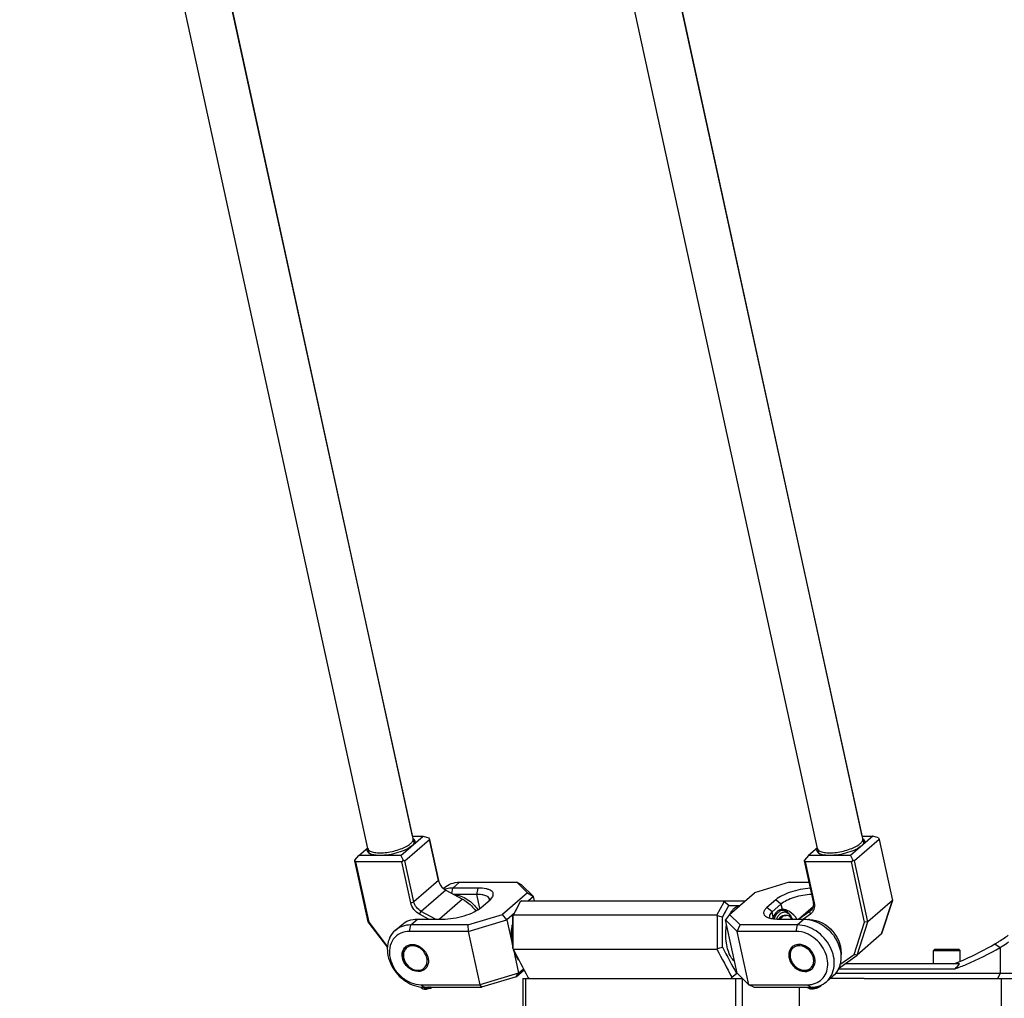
# Model space of a CAD drawing. Header units: millimetres. Extents: x 0 to 2550, y 0 to 1188.
# Tile 148 of 218: x 677 to 718, y 274 to 314. Entities that reach past the tile are written whole.
import ezdxf

# ---------------------------------------------------------------- set-up
doc = ezdxf.new("R2010")
doc.units = ezdxf.units.MM
doc.header["$LTSCALE"] = 46.255
for name, color, linetype in [('CSHCS-BR-M4-12_203_PBL560', 7, 'CONTINUOUS'), ('FWSRM-D10-V4-E2-T2_5_PBL561', 7, 'CONTINUOUS'), ('M2300101_PBL551', 7, 'CONTINUOUS'), ('M2300101_PBL552', 7, 'CONTINUOUS'), ('M2300202_PBL555', 7, 'CONTINUOUS'), ('M2300202_PBL559', 7, 'CONTINUOUS'), ('M2300202_PBL573', 7, 'CONTINUOUS'), ('M2300202_PBL585', 7, 'CONTINUOUS'), ('M2300301_PBL570', 7, 'CONTINUOUS'), ('M2300301_PBL572', 7, 'CONTINUOUS'), ('M2300301_PBL577', 7, 'CONTINUOUS'), ('M2300301_PBL579', 7, 'CONTINUOUS'), ('M2300602_PBL830', 7, 'CONTINUOUS'), ('M2300602_PBL831', 7, 'CONTINUOUS'), ('M2410102_PBL553', 7, 'CONTINUOUS'), ('M2420301_PBL549', 7, 'CONTINUOUS'), ('P9140503_BOLT_PBL554', 7, 'CONTINUOUS'), ('SSHH-ST-M3-5_203_PBL557', 7, 'CONTINUOUS'), ('SSHH-ST-M3-5_203_PBL569', 7, 'CONTINUOUS'), ('WFM_0608_06_2_PBL829', 7, 'CONTINUOUS'), ('WFM_0608_06_2_PBL853', 7, 'CONTINUOUS'), ('WFM_0608_06_2_PBL854', 7, 'CONTINUOUS'), ('WFM_0608_06_2_PBL855', 7, 'CONTINUOUS')]:
    doc.layers.add(name, color=color, linetype=linetype)

# ---------------------------------------------------------------- blocks, each defined once
blk = doc.blocks.new('M2300202_PBL555', base_point=(693.646, 278.487))
at = {"layer": 'M2300202_PBL555', "color": 7}
for p, q in [((693.06, 279.983), (693.976, 280.783)), ((693.227, 279.76), (694.235, 280.64)), ((693.54, 280.783), (693.976, 280.783)), ((693.976, 280.783), (694.205, 280.706)), ((694.205, 280.706), (694.235, 280.64)), ((694.235, 280.64), (694.603, 278.957)), ((691.328, 279.983), (691.694, 280.303)), ((691.159, 279.785), (691.149, 279.76)), ((691.149, 279.76), (691.698, 277.246)), ((691.159, 279.785), (691.328, 279.983)), ((691.19, 279.72), (691.159, 279.785)), ((693.095, 279.72), (691.19, 279.72)), ((691.19, 279.72), (691.733, 277.231)), ((693.06, 279.983), (691.328, 279.983)), ((693.06, 279.983), (693.151, 279.786)), ((693.151, 279.786), (693.095, 279.72)), ((693.463, 278.036), (693.095, 279.72)), ((693.227, 279.76), (693.151, 279.786)), ((693.595, 278.077), (693.227, 279.76)), ((694.906, 278.56), (695.593, 278.189)), ((694.49, 277.361), (693.898, 277.68)), ((691.698, 277.246), (691.733, 277.231)), ((691.698, 277.246), (692.504, 276.191)), ((691.733, 277.231), (692.508, 276.217)), ((694.197, 277.361), (693.826, 277.56))]:
    blk.add_line(p, q, dxfattribs=at)
at = {"layer": 'M2300202_PBL555', "color": 2}
for p, q in [((694.603, 278.957), (693.595, 278.077)), ((694.906, 278.56), (693.898, 277.68)), ((693.463, 278.036), (693.595, 278.077)), ((695.593, 278.189), (694.644, 277.361)), ((693.826, 277.56), (693.898, 277.68))]:
    blk.add_line(p, q, dxfattribs=at)
at = {"layer": 'M2300202_PBL555', "color": 7}
for centre, radius, start, end in [((693.231, 280.728), 0.448, 316.7379, 318.9298), ((693.424, 280.494), 0.238, 52.2448, 52.7892), ((693.282, 280.684), 0.38, 318.8729, 323.2694), ((691.903, 280.163), 0.237, 151.9545, 152.321), ((691.91, 280.159), 0.244, 150.4674, 151.9483), ((691.985, 280.463), 0.457, 246.4516, 248.1943), ((691.997, 280.492), 0.488, 248.1842, 248.9947)]:
    blk.add_arc(centre, radius, start, end, dxfattribs=at)
for points in [[(693.557, 280.421), (693.545, 280.408), (693.532, 280.395), (693.518, 280.383)], [(693.57, 280.682), (693.576, 280.677), (693.583, 280.672), (693.588, 280.666)], [(693.585, 280.462), (693.58, 280.452), (693.575, 280.443), (693.57, 280.434)], [(693.579, 280.594), (693.588, 280.581), (693.595, 280.566), (693.598, 280.551)], [(693.599, 280.504), (693.596, 280.489), (693.591, 280.475), (693.585, 280.462)], [(693.604, 280.481), (693.599, 280.472), (693.593, 280.464), (693.587, 280.456)], [(693.598, 280.551), (693.601, 280.536), (693.601, 280.52), (693.599, 280.504)], [(691.722, 280.142), (691.719, 280.157), (691.719, 280.173), (691.721, 280.189)], [(691.741, 280.099), (691.732, 280.112), (691.725, 280.127), (691.722, 280.142)], [(691.772, 280.065), (691.76, 280.075), (691.749, 280.086), (691.741, 280.099)], [(691.771, 280.06), (691.762, 280.065), (691.752, 280.071), (691.744, 280.077)], [(691.803, 280.045), (691.792, 280.049), (691.782, 280.054), (691.771, 280.06)], [(691.801, 280.044), (691.791, 280.05), (691.781, 280.057), (691.772, 280.065)]]:
    blk.add_open_spline(points, degree=3, dxfattribs=at)
for points, knots in [([(693.588, 280.666), (693.604, 280.65), (693.631, 280.613), (693.633, 280.568), (693.63, 280.547)], [0, 0, 0, 0, 0.512661, 1, 1, 1, 1]), ([(693.63, 280.547), (693.629, 280.541), (693.623, 280.518), (693.613, 280.496), (693.604, 280.481)], [0, 0, 0, 0, 0.232176, 1, 1, 1, 1]), ([(691.693, 280.128), (691.68, 280.148), (691.664, 280.199), (691.681, 280.249), (691.693, 280.273)], [0, 0, 0, 0, 0.474184, 1, 1, 1, 1]), ([(691.744, 280.077), (691.738, 280.081), (691.719, 280.096), (691.702, 280.114), (691.693, 280.128)], [0, 0, 0, 0, 0.270832, 1, 1, 1, 1]), ([(692.194, 279.983), (692.124, 279.983), (691.998, 279.99), (691.874, 280.017), (691.822, 280.037)], [0, 0, 0, 0, 0.554523, 1, 1, 1, 1]), ([(693.518, 280.383), (693.446, 280.321), (693.257, 280.211), (692.933, 280.09), (692.569, 280.007), (692.316, 279.983), (692.194, 279.983)], [0, 0, 0, 0, 0.203556, 0.460367, 0.738179, 1, 1, 1, 1]), ([(694.603, 278.957), (694.621, 278.874), (694.698, 278.715), (694.831, 278.6), (694.906, 278.56)], [0, 0, 0, 0, 0.496117, 1, 1, 1, 1]), ([(693.826, 277.56), (693.736, 277.609), (693.576, 277.747), (693.484, 277.937), (693.463, 278.036)], [0, 0, 0, 0, 0.503883, 1, 1, 1, 1]), ([(693.898, 277.68), (693.823, 277.72), (693.69, 277.835), (693.613, 277.994), (693.595, 278.077)], [0, 0, 0, 0, 0.503883, 1, 1, 1, 1]), ([(695.593, 278.189), (695.647, 278.16), (695.858, 278.029), (696.037, 277.848), (696.144, 277.695)], [0, 0, 0, 0, 0.246744, 1, 1, 1, 1])]:
    blk.add_open_spline(points, degree=3, knots=knots, dxfattribs=at)
blk = doc.blocks.new('M2300301_PBL570', base_point=(685.473, 313.273))
at = {"layer": 'M2300301_PBL570', "color": 7}
for p, q in [((693.563, 280.678), (679.195, 346.453)), ((691.701, 280.271), (677.349, 345.972)), ((693.565, 280.655), (693.598, 280.504)), ((691.709, 280.249), (691.742, 280.099))]:
    blk.add_line(p, q, dxfattribs=at)
for centre, radius, start, end in [((693.449, 280.653), 0.117, 0.9762, 12.2599), ((693.443, 280.653), 0.122, 357.551, 1), ((691.815, 280.296), 0.116, 192.3732, 203.173), ((691.818, 280.298), 0.12, 203.1458, 204.2141)]:
    blk.add_arc(centre, radius, start, end, dxfattribs=at)
for points, knots in [([(691.709, 280.249), (691.725, 280.212), (691.81, 280.146), (691.983, 280.102), (692.213, 280.088), (692.482, 280.108), (692.765, 280.162), (693.037, 280.243), (693.27, 280.344), (693.404, 280.429), (693.457, 280.475)], [0, 0, 0, 0, 0.064761, 0.159587, 0.285156, 0.433296, 0.591974, 0.747659, 0.887235, 1, 1, 1, 1]), ([(693.457, 280.475), (693.473, 280.489), (693.522, 280.536), (693.564, 280.601), (693.566, 280.648)], [0, 0, 0, 0, 0.309304, 1, 1, 1, 1])]:
    blk.add_open_spline(points, degree=3, knots=knots, dxfattribs=at)
blk = doc.blocks.new('WFM_0608_06_2_PBL854', base_point=(695.745, 278.059))
at = {"layer": 'WFM_0608_06_2_PBL854', "color": 7}
blk.add_open_spline([(695.259, 278.372), (695.352, 278.362), (695.541, 278.316), (695.806, 278.183), (696.044, 277.991), (696.175, 277.831), (696.232, 277.746)], degree=3, knots=[0, 0, 0, 0, 0.236267, 0.484736, 0.741252, 1, 1, 1, 1], dxfattribs=at)
blk = doc.blocks.new('M2300202_PBL559', base_point=(711.382, 278.057))
at = {"layer": 'M2300202_PBL559', "color": 7}
for p, q in [((712.509, 280.784), (711.593, 279.984)), ((712.768, 280.641), (711.76, 279.761)), ((712.073, 280.784), (712.509, 280.784)), ((712.738, 280.706), (712.509, 280.784)), ((712.738, 280.706), (712.768, 280.641)), ((712.768, 280.641), (713.317, 278.127)), ((710.227, 280.303), (709.861, 279.984)), ((709.692, 279.786), (709.682, 279.76)), ((709.682, 279.76), (710.05, 278.077)), ((709.861, 279.984), (709.692, 279.786)), ((709.723, 279.72), (709.692, 279.786)), ((711.628, 279.721), (709.723, 279.72)), ((709.723, 279.72), (710.09, 278.037)), ((711.593, 279.984), (709.861, 279.984)), ((711.593, 279.984), (711.684, 279.786)), ((711.684, 279.786), (711.628, 279.721)), ((712.171, 277.232), (711.628, 279.721)), ((711.76, 279.761), (711.684, 279.786)), ((712.309, 277.247), (711.76, 279.761)), ((713.317, 278.127), (712.309, 277.247)), ((713.317, 278.127), (712.868, 276.752)), ((709.447, 277.361), (710.048, 277.886)), ((709.92, 277.68), (709.467, 277.361)), ((709.945, 277.7), (709.92, 277.68)), ((709.935, 277.56), (709.651, 277.361)), ((711.735, 275.9), (712.171, 277.232)), ((711.859, 275.872), (712.309, 277.247)), ((712.309, 277.247), (712.171, 277.232)), ((712.868, 276.752), (711.859, 275.872)), ((711.09, 275.329), (711.859, 275.872)), ((711.153, 275.488), (711.735, 275.9)), ((711.859, 275.872), (711.735, 275.9))]:
    blk.add_line(p, q, dxfattribs=at)
at = {"layer": 'M2300202_PBL559', "color": 2}
for p, q in [((710.09, 278.037), (710.05, 278.077)), ((709.453, 277.361), (710.047, 277.879)), ((709.935, 277.56), (709.92, 277.68)), ((709.944, 277.701), (709.955, 277.711))]:
    blk.add_line(p, q, dxfattribs=at)
at = {"layer": 'M2300202_PBL559', "color": 7}
for centre, radius, start, end in [((711.764, 280.728), 0.448, 316.7419, 318.932), ((711.957, 280.495), 0.238, 52.2378, 52.7839), ((711.815, 280.684), 0.38, 318.8749, 323.275), ((710.436, 280.163), 0.237, 151.9562, 152.3226), ((710.443, 280.16), 0.244, 150.4687, 151.95), ((710.518, 280.464), 0.457, 246.4467, 248.1883), ((710.53, 280.493), 0.488, 248.1782, 248.9904)]:
    blk.add_arc(centre, radius, start, end, dxfattribs=at)
for points in [[(712.09, 280.422), (712.078, 280.408), (712.065, 280.396), (712.051, 280.384)], [(712.103, 280.683), (712.109, 280.678), (712.116, 280.672), (712.122, 280.667)], [(712.118, 280.462), (712.113, 280.453), (712.108, 280.443), (712.103, 280.435)], [(712.112, 280.595), (712.121, 280.582), (712.128, 280.567), (712.131, 280.552)], [(712.132, 280.505), (712.129, 280.49), (712.124, 280.476), (712.118, 280.462)], [(712.137, 280.481), (712.132, 280.473), (712.126, 280.465), (712.12, 280.457)], [(712.131, 280.552), (712.134, 280.537), (712.134, 280.52), (712.132, 280.505)], [(710.255, 280.142), (710.252, 280.158), (710.252, 280.174), (710.254, 280.189)], [(710.274, 280.1), (710.265, 280.113), (710.258, 280.127), (710.255, 280.142)], [(710.305, 280.066), (710.293, 280.076), (710.282, 280.087), (710.274, 280.1)], [(710.304, 280.061), (710.295, 280.066), (710.285, 280.072), (710.277, 280.078)], [(710.336, 280.045), (710.325, 280.05), (710.315, 280.055), (710.304, 280.061)], [(710.334, 280.045), (710.324, 280.051), (710.314, 280.058), (710.305, 280.066)]]:
    blk.add_open_spline(points, degree=3, dxfattribs=at)
for points, knots in [([(712.122, 280.667), (712.137, 280.651), (712.164, 280.614), (712.166, 280.568), (712.163, 280.547)], [0, 0, 0, 0, 0.512668, 1, 1, 1, 1]), ([(712.163, 280.547), (712.162, 280.542), (712.156, 280.519), (712.146, 280.497), (712.137, 280.481)], [0, 0, 0, 0, 0.232176, 1, 1, 1, 1]), ([(710.226, 280.129), (710.213, 280.149), (710.197, 280.2), (710.214, 280.25), (710.226, 280.273)], [0, 0, 0, 0, 0.474196, 1, 1, 1, 1]), ([(710.277, 280.078), (710.271, 280.082), (710.252, 280.096), (710.235, 280.114), (710.226, 280.129)], [0, 0, 0, 0, 0.270827, 1, 1, 1, 1]), ([(710.727, 279.984), (710.657, 279.984), (710.531, 279.99), (710.407, 280.017), (710.355, 280.037)], [0, 0, 0, 0, 0.554519, 1, 1, 1, 1]), ([(712.051, 280.384), (711.979, 280.321), (711.791, 280.211), (711.466, 280.09), (711.102, 280.007), (710.849, 279.984), (710.727, 279.984)], [0, 0, 0, 0, 0.203555, 0.460365, 0.738177, 1, 1, 1, 1]), ([(710.09, 278.037), (710.11, 277.947), (710.111, 277.763), (710.002, 277.608), (709.935, 277.56)], [0, 0, 0, 0, 0.525112, 1, 1, 1, 1]), ([(710.05, 278.077), (710.065, 278.007), (710.067, 277.866), (709.994, 277.742), (709.945, 277.7)], [0, 0, 0, 0, 0.524458, 1, 1, 1, 1])]:
    blk.add_open_spline(points, degree=3, knots=knots, dxfattribs=at)
blk = doc.blocks.new('M2300301_PBL577', base_point=(704.008, 313.274))
at = {"layer": 'M2300301_PBL577', "color": 7}
for p, q in [((712.096, 280.679), (697.732, 346.453)), ((710.234, 280.272), (695.886, 345.973)), ((712.098, 280.656), (712.131, 280.505)), ((710.242, 280.249), (710.275, 280.1))]:
    blk.add_line(p, q, dxfattribs=at)
for centre, radius, start, end in [((711.982, 280.654), 0.117, 0.9716, 12.2567), ((711.976, 280.654), 0.122, 357.5521, 0.9955), ((710.348, 280.297), 0.116, 192.37, 203.172), ((710.351, 280.298), 0.12, 203.1448, 204.2114)]:
    blk.add_arc(centre, radius, start, end, dxfattribs=at)
for points, knots in [([(710.242, 280.249), (710.258, 280.212), (710.343, 280.146), (710.516, 280.103), (710.746, 280.088), (711.015, 280.109), (711.299, 280.162), (711.57, 280.243), (711.803, 280.345), (711.937, 280.429), (711.99, 280.476)], [0, 0, 0, 0, 0.064765, 0.159594, 0.285163, 0.433303, 0.591979, 0.747663, 0.887237, 1, 1, 1, 1]), ([(711.99, 280.476), (712.006, 280.49), (712.055, 280.537), (712.097, 280.601), (712.099, 280.649)], [0, 0, 0, 0, 0.309298, 1, 1, 1, 1])]:
    blk.add_open_spline(points, degree=3, knots=knots, dxfattribs=at)
blk = doc.blocks.new('WFM_0608_06_2_PBL855', base_point=(710.55, 276.584))
at = {"layer": 'WFM_0608_06_2_PBL855', "color": 7}
blk.add_open_spline([(709.897, 277.337), (710.256, 277.337), (710.971, 276.95), (711.247, 276.184), (711.191, 275.83)], degree=3, knots=[0, 0, 0, 0, 0.500839, 1, 1, 1, 1], dxfattribs=at)
blk = doc.blocks.new('M2420301_PBL549', base_point=(707.954, 274.317))
at = {"layer": 'M2420301_PBL549', "color": 7}
for p, q in [((698.089, 274.917), (698.361, 274.917)), ((698.089, 274.917), (698.089, 273.717)), ((706.674, 274.917), (707.137, 274.917)), ((712.149, 274.917), (714.375, 274.917)), ((717.819, 273.717), (717.819, 274.917)), ((709.489, 273.717), (709.489, 274.554)), ((698.089, 273.717), (717.819, 273.717))]:
    blk.add_line(p, q, dxfattribs=at)
at = {"layer": 'M2420301_PBL549', "color": 2}
for p, q in [((698.189, 274.917), (698.189, 273.717)), ((706.849, 274.917), (706.849, 273.717)), ((707.123, 274.917), (707.123, 273.717))]:
    blk.add_line(p, q, dxfattribs=at)
blk = doc.blocks.new('M2410102_PBL553', base_point=(710.437, 276.517))
at = {"layer": 'M2410102_PBL553', "color": 7}
for p, q in [((697.98, 278.068), (697.689, 277.517)), ((698.04, 278.117), (697.98, 278.068)), ((698.04, 278.117), (707.25, 278.117)), ((706.084, 277.517), (706.379, 278.068)), ((706.379, 278.068), (706.354, 278.117)), ((706.571, 277.917), (706.379, 278.068)), ((722.633, 278.103), (723.219, 277.517)), ((706.314, 277.435), (706.571, 277.917)), ((706.571, 277.917), (707.021, 277.917)), ((697.654, 277.435), (697.654, 276.2)), ((697.689, 277.517), (697.675, 277.489)), ((697.675, 277.489), (697.675, 276.146)), ((706.084, 277.517), (697.689, 277.517)), ((706.105, 277.489), (706.084, 277.517)), ((706.105, 276.146), (706.105, 277.489)), ((706.314, 276.2), (706.314, 277.435)), ((723.219, 277.517), (722.386, 277.517)), ((723.219, 277.154), (723.219, 277.517)), ((723.219, 276.117), (723.219, 276.446)), ((697.675, 276.146), (697.689, 276.117)), ((697.689, 276.117), (706.084, 276.117)), ((706.084, 276.117), (706.105, 276.146)), ((722.965, 275.863), (723.219, 276.117)), ((723.076, 276.117), (723.219, 276.117)), ((711.083, 275.317), (715.906, 275.317)), ((716.081, 275.517), (711.356, 275.517)), ((698.298, 274.969), (698.361, 274.917)), ((698.361, 274.917), (706.676, 274.917)), ((706.674, 274.917), (706.701, 274.969)), ((706.701, 274.969), (706.892, 275.117)), ((706.933, 275.117), (706.892, 275.117)), ((712.149, 274.917), (710.754, 274.917)), ((720.885, 275.117), (710.961, 275.117)), ((714.375, 274.917), (721.344, 274.917)), ((721.119, 275.015), (721.158, 274.969)), ((721.119, 275.015), (721.158, 274.969)), ((721.158, 274.969), (721.123, 274.917)), ((721.158, 274.969), (721.18, 274.989))]:
    blk.add_line(p, q, dxfattribs=at)
at = {"layer": 'M2410102_PBL553', "color": 2}
for p, q in [((717.541, 276.336), (717.763, 276.195)), ((717.763, 276.195), (717.763, 275.117)), ((719.263, 274.917), (719.263, 275.826)), ((717.663, 274.917), (717.763, 275.117))]:
    blk.add_line(p, q, dxfattribs=at)
at = {"layer": 'M2410102_PBL553', "color": 7}
for points in [[(697.98, 278.068), (697.835, 277.794), (697.689, 277.517)], [(706.084, 277.517), (706.232, 277.794), (706.379, 278.068)], [(706.314, 277.435), (706.443, 277.677), (706.571, 277.917)]]:
    blk.add_lwpolyline(points, dxfattribs=at)
for centre, radius, start, end in [((712.784, 271.698), 16.182, 159.028, 159.2354), ((685.652, 198.871), 81.236, 75.26491, 75.41747), ((712.785, 281.937), 16.182, 200.7647, 200.9721), ((945.425, 406.935), 280.155, 207.83641, 208.10238), ((927.642, 394.403), 251.156, 208.09698, 208.39443), ((685.652, 354.764), 81.235, 284.58256, 284.73512), ((950.244, 405.663), 276.156, 207.95649, 208.21114), ((714.035, 277.13), 2.606, 315.9164, 321.7606)]:
    blk.add_arc(centre, radius, start, end, dxfattribs=at)
for points, knots in [([(717.541, 276.336), (717.584, 276.361), (717.773, 276.474), (717.955, 276.599), (718.093, 276.699)], [0, 0, 0, 0, 0.228267, 1, 1, 1, 1]), ([(717.763, 276.195), (717.79, 276.211), (717.905, 276.283), (718.017, 276.36), (718.101, 276.421)], [0, 0, 0, 0, 0.238577, 1, 1, 1, 1]), ([(715.856, 275.518), (715.993, 275.571), (716.57, 275.809), (717.127, 276.097), (717.541, 276.336)], [0, 0, 0, 0, 0.234885, 1, 1, 1, 1]), ([(715.906, 275.317), (716.057, 275.372), (716.695, 275.623), (717.308, 275.934), (717.763, 276.195)], [0, 0, 0, 0, 0.234162, 1, 1, 1, 1])]:
    blk.add_open_spline(points, degree=3, knots=knots, dxfattribs=at)
blk = doc.blocks.new('P9140503_BOLT_PBL554', base_point=(715.561, 275.817))
at = {"layer": 'P9140503_BOLT_PBL554', "color": 7}
for p, q in [((715.061, 276.117), (715.011, 276.067)), ((715.011, 276.067), (716.111, 276.067)), ((715.011, 275.517), (715.011, 276.067)), ((715.061, 276.117), (716.061, 276.117)), ((716.061, 276.117), (716.111, 276.067)), ((716.111, 275.621), (716.111, 276.067))]:
    blk.add_line(p, q, dxfattribs=at)
blk = doc.blocks.new('M2300101_PBL551', base_point=(695.532, 276.717))
at = {"layer": 'M2300101_PBL551', "color": 2}
for p, q in [((695.205, 278.641), (695.48, 278.881)), ((695.162, 278.422), (695.205, 278.641)), ((696.193, 278.377), (696.244, 278.641)), ((696.317, 277.806), (696.193, 278.377)), ((693.464, 277.121), (693.739, 277.361)), ((693.412, 276.857), (693.464, 277.121)), ((693.892, 274.658), (694.024, 274.554))]:
    blk.add_line(p, q, dxfattribs=at)
at = {"layer": 'M2300101_PBL551', "color": 7}
for p, q in [((695.48, 278.881), (697.833, 278.881)), ((698.037, 278.777), (697.833, 278.881)), ((698.275, 278.447), (697.833, 278.881)), ((694.81, 278.626), (694.839, 278.652)), ((696.244, 278.641), (695.205, 278.641)), ((698.275, 278.447), (697.251, 277.554)), ((698.526, 278.297), (698.037, 278.777)), ((698.275, 278.447), (698.526, 278.297)), ((696.193, 278.377), (695.245, 278.377)), ((696.367, 277.841), (696.734, 278.161)), ((696.734, 278.161), (696.817, 278.248)), ((698.526, 278.297), (698.32, 278.117)), ((698.565, 278.117), (698.526, 278.297)), ((697.737, 277.608), (697.426, 277.337)), ((693.739, 277.361), (694.778, 277.361)), ((695.817, 277.121), (697.251, 277.554)), ((695.837, 276.857), (697.426, 277.337)), ((697.426, 277.337), (697.251, 277.554)), ((697.426, 277.337), (697.654, 276.293)), ((692.823, 276.892), (693.098, 277.132)), ((695.837, 276.857), (693.412, 276.857)), ((695.817, 277.121), (693.464, 277.121)), ((695.817, 277.121), (695.837, 276.857)), ((695.837, 276.857), (696.317, 274.658)), ((697.695, 276.106), (697.906, 275.138)), ((697.811, 274.987), (698.137, 275.272)), ((697.906, 275.138), (698.112, 275.318)), ((697.906, 275.138), (696.317, 274.658)), ((697.811, 274.987), (696.377, 274.554)), ((697.811, 274.987), (697.906, 275.138)), ((693.892, 274.658), (696.317, 274.658)), ((694.024, 274.554), (696.377, 274.554)), ((696.317, 274.658), (696.377, 274.554))]:
    blk.add_line(p, q, dxfattribs=at)
for centre, radius, start, end in [((695.178, 277.68), 0.958, 107.4813, 108.7117), ((695.179, 277.675), 0.963, 106.7953, 107.4818), ((693.733, 275.89), 0.623, 190.239, 192.3131)]:
    blk.add_arc(centre, radius, start, end, dxfattribs=at)
for points, knots in [([(694.839, 278.652), (694.924, 278.726), (695.129, 278.845), (695.362, 278.881), (695.48, 278.881)], [0, 0, 0, 0, 0.488218, 1, 1, 1, 1]), ([(695.205, 278.641), (695.179, 278.641), (695.076, 278.637), (694.974, 278.619), (694.901, 278.597)], [0, 0, 0, 0, 0.25521, 1, 1, 1, 1]), ([(696.817, 278.248), (696.849, 278.292), (696.888, 278.375), (696.845, 278.478), (696.778, 278.537), (696.682, 278.583), (696.503, 278.631), (696.352, 278.641), (696.244, 278.641)], [0, 0, 0, 0, 0.187018, 0.270122, 0.36656, 0.48628, 0.632607, 1, 1, 1, 1]), ([(696.711, 278.19), (696.697, 278.258), (696.566, 278.335), (696.384, 278.37), (696.26, 278.377), (696.193, 278.377)], [0, 0, 0, 0, 0.362994, 0.648563, 1, 1, 1, 1]), ([(694.778, 277.361), (694.925, 277.361), (695.228, 277.389), (695.666, 277.488), (696.054, 277.634), (696.281, 277.765), (696.367, 277.841)], [0, 0, 0, 0, 0.261829, 0.539641, 0.796447, 1, 1, 1, 1]), ([(693.098, 277.132), (693.183, 277.206), (693.388, 277.325), (693.621, 277.361), (693.739, 277.361)], [0, 0, 0, 0, 0.488218, 1, 1, 1, 1]), ([(692.823, 276.892), (692.734, 276.815), (692.584, 276.616), (692.484, 276.247), (692.51, 275.843), (692.706, 275.305), (693.19, 274.756), (693.753, 274.554), (694.024, 274.554)], [0, 0, 0, 0, 0.109234, 0.224153, 0.347689, 0.479207, 0.749022, 1, 1, 1, 1]), ([(693.412, 276.857), (693.283, 276.857), (693.024, 276.805), (692.718, 276.55), (692.569, 276.171), (692.59, 275.74), (692.766, 275.32), (693.068, 274.964), (693.456, 274.722), (693.751, 274.658), (693.892, 274.658)], [0, 0, 0, 0, 0.115288, 0.22555, 0.34009, 0.465018, 0.599797, 0.738704, 0.874103, 1, 1, 1, 1]), ([(693.464, 277.121), (693.346, 277.121), (693.113, 277.085), (692.908, 276.966), (692.823, 276.892)], [0, 0, 0, 0, 0.511782, 1, 1, 1, 1]), ([(693.119, 275.78), (693.105, 275.861), (693.107, 276.025), (693.194, 276.168), (693.251, 276.217)], [0, 0, 0, 0, 0.523098, 1, 1, 1, 1]), ([(693.251, 276.217), (693.288, 276.249), (693.377, 276.301), (693.479, 276.317), (693.53, 276.317)], [0, 0, 0, 0, 0.488289, 1, 1, 1, 1]), ([(693.53, 276.317), (693.648, 276.317), (693.893, 276.229), (694.104, 275.989), (694.19, 275.755), (694.201, 275.579), (694.157, 275.418), (694.092, 275.332), (694.053, 275.298)], [0, 0, 0, 0, 0.250982, 0.520796, 0.652314, 0.77585, 0.89077, 1, 1, 1, 1]), ([(693.774, 275.198), (693.627, 275.198), (693.326, 275.332), (693.157, 275.607), (693.124, 275.757)], [0, 0, 0, 0, 0.48773, 1, 1, 1, 1]), ([(694.053, 275.298), (694.016, 275.266), (693.927, 275.214), (693.825, 275.198), (693.774, 275.198)], [0, 0, 0, 0, 0.488289, 1, 1, 1, 1])]:
    blk.add_open_spline(points, degree=3, knots=knots, dxfattribs=at)
blk.add_open_spline([(696.711, 278.135), (696.715, 278.153), (696.715, 278.172), (696.711, 278.19)], degree=3, dxfattribs=at)
blk = doc.blocks.new('M2300101_PBL552', base_point=(708.815, 276.717))
at = {"layer": 'M2300101_PBL552', "color": 7}
for p, q in [((709.062, 278.881), (707.628, 278.447)), ((709.062, 278.881), (709.874, 278.881)), ((706.604, 277.554), (707.628, 278.447)), ((708.512, 278.161), (708.145, 277.841)), ((708.725, 277.977), (708.358, 277.657)), ((708.782, 277.767), (708.771, 277.767)), ((706.604, 277.554), (706.433, 277.337)), ((706.433, 277.337), (706.922, 276.857)), ((706.913, 275.138), (706.433, 277.337)), ((706.604, 277.554), (707.045, 277.121)), ((708.634, 277.361), (709.674, 277.361)), ((706.922, 276.857), (707.045, 277.121)), ((709.347, 276.857), (706.922, 276.857)), ((707.402, 274.658), (706.922, 276.857)), ((709.399, 277.121), (707.045, 277.121)), ((707.402, 274.658), (706.913, 275.138)), ((710.874, 275.023), (710.599, 274.783)), ((707.402, 274.658), (709.827, 274.658)), ((707.605, 274.554), (707.402, 274.658)), ((707.605, 274.554), (709.959, 274.554))]:
    blk.add_line(p, q, dxfattribs=at)
at = {"layer": 'M2300101_PBL552', "color": 2}
for p, q in [((708.725, 277.977), (708.512, 278.161)), ((708.358, 277.657), (708.145, 277.841)), ((708.404, 277.447), (708.358, 277.657)), ((708.725, 277.977), (708.771, 277.767)), ((709.674, 277.361), (709.399, 277.121)), ((709.347, 276.857), (709.399, 277.121)), ((709.827, 274.658), (709.959, 274.554))]:
    blk.add_line(p, q, dxfattribs=at)
at = {"layer": 'M2300101_PBL552', "color": 7}
for centre, radius, start, end in [((709.66, 276.068), 1.293, 79.5311, 80.9778), ((709.448, 275.91), 0.404, 110.3623, 115.2247), ((709.668, 275.89), 0.623, 190.239, 192.3131), ((709.722, 275.598), 0.401, 325.6425, 326.8934)]:
    blk.add_arc(centre, radius, start, end, dxfattribs=at)
for points, knots in [([(709.932, 278.635), (709.656, 278.616), (709.254, 278.535), (708.785, 278.347), (708.588, 278.227), (708.512, 278.161)], [0, 0, 0, 0, 0.54797, 0.799238, 1, 1, 1, 1]), ([(709.987, 278.376), (709.868, 278.373), (709.625, 278.345), (709.277, 278.261), (708.971, 278.142), (708.793, 278.037), (708.725, 277.977)], [0, 0, 0, 0, 0.266711, 0.543918, 0.797977, 1, 1, 1, 1]), ([(708.145, 277.841), (708.107, 277.808), (708.046, 277.745), (707.996, 277.629), (708.031, 277.516), (708.093, 277.472), (708.127, 277.453)], [0, 0, 0, 0, 0.312947, 0.546989, 0.751349, 1, 1, 1, 1]), ([(708.358, 277.657), (708.338, 277.64), (708.281, 277.585), (708.235, 277.498), (708.247, 277.444)], [0, 0, 0, 0, 0.321261, 1, 1, 1, 1]), ([(708.625, 277.72), (708.604, 277.706), (708.51, 277.633), (708.444, 277.53), (708.404, 277.447)], [0, 0, 0, 0, 0.217877, 1, 1, 1, 1]), ([(708.771, 277.767), (708.758, 277.767), (708.707, 277.761), (708.658, 277.741), (708.625, 277.72)], [0, 0, 0, 0, 0.240759, 1, 1, 1, 1]), ([(709.38, 277.363), (709.308, 277.482), (709.16, 277.628), (708.939, 277.741), (708.83, 277.767), (708.782, 277.767)], [0, 0, 0, 0, 0.560166, 0.803167, 1, 1, 1, 1]), ([(708.127, 277.453), (708.137, 277.448), (708.18, 277.426), (708.226, 277.411), (708.262, 277.401)], [0, 0, 0, 0, 0.226834, 1, 1, 1, 1]), ([(708.262, 277.401), (708.289, 277.394), (708.411, 277.368), (708.537, 277.361), (708.634, 277.361)], [0, 0, 0, 0, 0.219697, 1, 1, 1, 1]), ([(709.895, 277.34), (710.24, 277.276), (710.882, 276.873), (711.186, 276.179), (711.197, 275.829)], [0, 0, 0, 0, 0.500571, 1, 1, 1, 1]), ([(709.919, 276.699), (709.873, 276.724), (709.695, 276.812), (709.494, 276.857), (709.347, 276.857)], [0, 0, 0, 0, 0.261418, 1, 1, 1, 1]), ([(710.599, 274.783), (710.688, 274.86), (710.839, 275.059), (710.938, 275.428), (710.912, 275.832), (710.717, 276.37), (710.233, 276.919), (709.669, 277.121), (709.399, 277.121)], [0, 0, 0, 0, 0.109234, 0.224153, 0.347689, 0.479207, 0.749022, 1, 1, 1, 1]), ([(709.827, 274.658), (709.935, 274.658), (710.149, 274.693), (710.423, 274.866), (710.603, 275.138), (710.672, 275.471), (710.627, 275.828), (710.427, 276.29), (710.141, 276.574), (709.919, 276.699)], [0, 0, 0, 0, 0.11691, 0.228403, 0.340812, 0.459928, 0.588229, 0.724342, 1, 1, 1, 1]), ([(709.186, 276.217), (709.129, 276.168), (709.042, 276.025), (709.04, 275.861), (709.054, 275.78)], [0, 0, 0, 0, 0.476902, 1, 1, 1, 1]), ([(709.465, 276.317), (709.451, 276.317), (709.398, 276.314), (709.345, 276.303), (709.308, 276.289)], [0, 0, 0, 0, 0.256097, 1, 1, 1, 1]), ([(710.058, 275.379), (710.112, 275.461), (710.158, 275.683), (710.04, 276), (709.797, 276.243), (709.572, 276.317), (709.465, 276.317)], [0, 0, 0, 0, 0.227204, 0.48442, 0.752047, 1, 1, 1, 1]), ([(709.059, 275.757), (709.092, 275.607), (709.261, 275.332), (709.562, 275.198), (709.709, 275.198)], [0, 0, 0, 0, 0.51227, 1, 1, 1, 1]), ([(711.197, 275.829), (711.199, 275.784), (711.195, 275.612), (711.153, 275.439), (711.099, 275.323)], [0, 0, 0, 0, 0.26018, 1, 1, 1, 1]), ([(709.709, 275.198), (709.76, 275.198), (709.862, 275.214), (709.951, 275.266), (709.988, 275.298)], [0, 0, 0, 0, 0.511711, 1, 1, 1, 1]), ([(711.099, 275.323), (711.085, 275.294), (711.027, 275.183), (710.945, 275.084), (710.874, 275.023)], [0, 0, 0, 0, 0.254123, 1, 1, 1, 1]), ([(709.959, 274.554), (710.077, 274.554), (710.309, 274.59), (710.514, 274.709), (710.599, 274.783)], [0, 0, 0, 0, 0.511782, 1, 1, 1, 1])]:
    blk.add_open_spline(points, degree=3, knots=knots, dxfattribs=at)
for points in [[(708.247, 277.444), (708.25, 277.43), (708.256, 277.416), (708.264, 277.403)], [(708.377, 277.38), (708.385, 277.403), (708.393, 277.425), (708.404, 277.447)], [(709.674, 277.361), (709.737, 277.361), (709.8, 277.355), (709.863, 277.345)], [(709.276, 276.276), (709.244, 276.261), (709.213, 276.241), (709.186, 276.217)], [(709.988, 275.298), (710.013, 275.319), (710.035, 275.344), (710.053, 275.372)]]:
    blk.add_open_spline(points, degree=3, dxfattribs=at)
blk = doc.blocks.new('CSHCS-BR-M4-12_203_PBL560', base_point=(708.902, 277.439))
at = {"layer": 'CSHCS-BR-M4-12_203_PBL560', "color": 7}
blk.add_line((708.868, 277.517), (708.937, 277.517), dxfattribs=at)
blk.add_arc((709.109, 277.037), 0.577, 144.7383, 145.8939, dxfattribs=at)
for points, knots in [([(708.637, 277.371), (708.653, 277.393), (708.686, 277.433), (708.743, 277.481), (708.804, 277.511), (708.847, 277.517), (708.868, 277.517)], [0, 0, 0, 0, 0.289854, 0.548302, 0.78139, 1, 1, 1, 1]), ([(708.937, 277.517), (708.916, 277.517), (708.871, 277.51), (708.808, 277.478), (708.749, 277.427), (708.716, 277.384), (708.7, 277.361)], [0, 0, 0, 0, 0.217054, 0.449425, 0.708409, 1, 1, 1, 1]), ([(709.174, 277.362), (709.158, 277.386), (709.124, 277.428), (709.066, 277.479), (709.003, 277.51), (708.959, 277.517), (708.937, 277.517)], [0, 0, 0, 0, 0.291297, 0.55019, 0.782682, 1, 1, 1, 1])]:
    blk.add_open_spline(points, degree=3, knots=knots, dxfattribs=at)
blk = doc.blocks.new('FWSRM-D10-V4-E2-T2_5_PBL561', base_point=(708.817, 277.539))
at = {"layer": 'FWSRM-D10-V4-E2-T2_5_PBL561', "color": 7}
for p, q in [((708.807, 277.717), (708.626, 277.717)), ((708.681, 277.424), (708.682, 277.425)), ((708.681, 277.424), (708.682, 277.425)), ((708.735, 277.472), (708.736, 277.473)), ((708.735, 277.472), (708.736, 277.473)), ((709.096, 277.534), (709.137, 277.477))]:
    blk.add_line(p, q, dxfattribs=at)
for centre, radius, start, end in [((709.109, 277.037), 0.578, 144.7397, 145.9187), ((708.876, 277.286), 0.232, 110.5522, 111.2223), ((708.868, 277.316), 0.201, 93.5589, 95.0641), ((708.868, 277.317), 0.201, 92.7386, 93.5584), ((708.868, 277.317), 0.2, 90.0035, 92.7387)]:
    blk.add_arc(centre, radius, start, end, dxfattribs=at)
for points, knots in [([(708.607, 277.634), (708.571, 277.602), (708.502, 277.52), (708.453, 277.426), (708.431, 277.374)], [0, 0, 0, 0, 0.461693, 1, 1, 1, 1]), ([(708.807, 277.717), (708.773, 277.717), (708.699, 277.701), (708.637, 277.659), (708.607, 277.634)], [0, 0, 0, 0, 0.47336, 1, 1, 1, 1]), ([(709.093, 277.532), (709.064, 277.563), (709.017, 277.604), (708.944, 277.637), (708.89, 277.648), (708.836, 277.647), (708.762, 277.628), (708.712, 277.596), (708.682, 277.57)], [0, 0, 0, 0, 0.273671, 0.39592, 0.512206, 0.626681, 0.743783, 1, 1, 1, 1]), ([(709.096, 277.534), (709.076, 277.562), (709.035, 277.612), (708.963, 277.672), (708.887, 277.709), (708.833, 277.717), (708.807, 277.717)], [0, 0, 0, 0, 0.289854, 0.548302, 0.78139, 1, 1, 1, 1]), ([(708.682, 277.57), (708.653, 277.544), (708.597, 277.48), (708.555, 277.407), (708.535, 277.367)], [0, 0, 0, 0, 0.465874, 1, 1, 1, 1]), ([(708.637, 277.371), (708.641, 277.376), (708.654, 277.394), (708.669, 277.412), (708.681, 277.424)], [0, 0, 0, 0, 0.258937, 1, 1, 1, 1]), ([(708.682, 277.425), (708.684, 277.428), (708.692, 277.436), (708.701, 277.445), (708.708, 277.451)], [0, 0, 0, 0, 0.255208, 1, 1, 1, 1]), ([(708.708, 277.451), (708.71, 277.453), (708.719, 277.46), (708.728, 277.467), (708.735, 277.472)], [0, 0, 0, 0, 0.255032, 1, 1, 1, 1]), ([(708.736, 277.473), (708.741, 277.476), (708.758, 277.487), (708.777, 277.497), (708.792, 277.503)], [0, 0, 0, 0, 0.258971, 1, 1, 1, 1]), ([(708.794, 277.504), (708.799, 277.505), (708.817, 277.512), (708.836, 277.515), (708.85, 277.517)], [0, 0, 0, 0, 0.255025, 1, 1, 1, 1]), ([(709.137, 277.477), (709.133, 277.482), (709.119, 277.501), (709.105, 277.519), (709.093, 277.532)], [0, 0, 0, 0, 0.257659, 1, 1, 1, 1]), ([(709.204, 277.361), (709.199, 277.371), (709.179, 277.411), (709.156, 277.45), (709.137, 277.477)], [0, 0, 0, 0, 0.261699, 1, 1, 1, 1])]:
    blk.add_open_spline(points, degree=3, knots=knots, dxfattribs=at)
blk = doc.blocks.new('SSHH-ST-M3-5_203_PBL569', base_point=(710.102, 274.56))
at = {"layer": 'SSHH-ST-M3-5_203_PBL569', "color": 7}
for p, q in [((709.887, 274.499), (709.844, 274.522)), ((710.359, 274.602), (710.389, 274.641))]:
    blk.add_line(p, q, dxfattribs=at)
for points, knots in [([(709.844, 274.522), (709.837, 274.526), (709.825, 274.535), (709.817, 274.548), (709.815, 274.554)], [0, 0, 0, 0, 0.54818, 1, 1, 1, 1]), ([(710.368, 274.619), (710.353, 274.607), (710.318, 274.583), (710.255, 274.554), (710.182, 274.53), (710.104, 274.511), (710.026, 274.5), (709.954, 274.498), (709.893, 274.504), (709.858, 274.515), (709.844, 274.522)], [0, 0, 0, 0, 0.103962, 0.230877, 0.373481, 0.522627, 0.668471, 0.801514, 0.913714, 1, 1, 1, 1]), ([(710.341, 274.583), (710.329, 274.572), (710.298, 274.551), (710.244, 274.526), (710.18, 274.505), (710.113, 274.489), (710.045, 274.48), (709.983, 274.478), (709.93, 274.483), (709.899, 274.492), (709.887, 274.499)], [0, 0, 0, 0, 0.103962, 0.230876, 0.373481, 0.522629, 0.668473, 0.801515, 0.913714, 1, 1, 1, 1]), ([(710.359, 274.602), (710.358, 274.6), (710.353, 274.593), (710.346, 274.587), (710.341, 274.583)], [0, 0, 0, 0, 0.230005, 1, 1, 1, 1]), ([(710.389, 274.641), (710.387, 274.639), (710.381, 274.632), (710.374, 274.624), (710.368, 274.619)], [0, 0, 0, 0, 0.229985, 1, 1, 1, 1])]:
    blk.add_open_spline(points, degree=3, knots=knots, dxfattribs=at)
blk = doc.blocks.new('M2300602_PBL830', base_point=(693.639, 275.742))
at = {"layer": 'M2300602_PBL830', "color": 7}
blk.add_arc((693.719, 275.876), 0.556, 189.6488, 192.3136, dxfattribs=at)
for points, knots in [([(693.253, 276.216), (693.202, 276.163), (693.129, 276.019), (693.134, 275.86), (693.151, 275.781)], [0, 0, 0, 0, 0.476345, 1, 1, 1, 1]), ([(694.128, 275.757), (694.099, 275.891), (693.981, 276.081), (693.751, 276.228), (693.56, 276.274), (693.378, 276.243), (693.235, 276.135), (693.16, 275.968), (693.16, 275.845), (693.171, 275.783)], [0, 0, 0, 0, 0.271319, 0.407546, 0.534555, 0.650949, 0.761733, 0.875856, 1, 1, 1, 1]), ([(693.151, 275.781), (693.173, 275.681), (693.267, 275.487), (693.503, 275.282), (693.789, 275.196), (693.979, 275.248), (694.049, 275.297)], [0, 0, 0, 0, 0.263699, 0.531472, 0.779147, 1, 1, 1, 1]), ([(693.176, 275.757), (693.205, 275.622), (693.327, 275.429), (693.562, 275.283), (693.756, 275.24), (693.94, 275.277), (694.08, 275.394), (694.148, 275.568), (694.142, 275.695), (694.128, 275.757)], [0, 0, 0, 0, 0.271159, 0.407043, 0.533366, 0.649046, 0.759702, 0.874622, 1, 1, 1, 1])]:
    blk.add_open_spline(points, degree=3, knots=knots, dxfattribs=at)
blk = doc.blocks.new('M2300602_PBL831', base_point=(709.574, 275.742))
at = {"layer": 'M2300602_PBL831', "color": 7}
for centre, radius, start, end in [((709.47, 275.87), 0.391, 100.9964, 106.1968), ((709.654, 275.876), 0.556, 189.6488, 192.3136), ((709.703, 275.646), 0.392, 281.0013, 285.1033), ((709.706, 275.635), 0.381, 285.1035, 289.5365), ((709.711, 275.621), 0.366, 289.511, 299.1082), ((709.684, 275.626), 0.389, 336.3936, 338.9729), ((709.67, 275.631), 0.404, 338.9919, 344.3818)]:
    blk.add_arc(centre, radius, start, end, dxfattribs=at)
for points, knots in [([(709.187, 276.216), (709.137, 276.163), (709.064, 276.019), (709.069, 275.86), (709.086, 275.781)], [0, 0, 0, 0, 0.476345, 1, 1, 1, 1]), ([(709.361, 276.246), (709.317, 276.233), (709.232, 276.19), (709.106, 276.039), (709.089, 275.88), (709.106, 275.783)], [0, 0, 0, 0, 0.242634, 0.483675, 1, 1, 1, 1]), ([(710.063, 275.757), (710.03, 275.908), (709.854, 276.178), (709.536, 276.281), (709.396, 276.254)], [0, 0, 0, 0, 0.519664, 1, 1, 1, 1]), ([(709.086, 275.781), (709.108, 275.681), (709.202, 275.487), (709.438, 275.282), (709.724, 275.196), (709.914, 275.248), (709.984, 275.297)], [0, 0, 0, 0, 0.263699, 0.531472, 0.779147, 1, 1, 1, 1]), ([(709.111, 275.757), (709.143, 275.607), (709.32, 275.337), (709.638, 275.234), (709.778, 275.261)], [0, 0, 0, 0, 0.519664, 1, 1, 1, 1]), ([(710.06, 275.522), (710.065, 275.541), (710.081, 275.618), (710.076, 275.699), (710.063, 275.757)], [0, 0, 0, 0, 0.240625, 1, 1, 1, 1]), ([(709.889, 275.301), (709.939, 275.329), (709.997, 275.385), (710.033, 275.452), (710.041, 275.47)], [0, 0, 0, 0, 0.744533, 1, 1, 1, 1])]:
    blk.add_open_spline(points, degree=3, knots=knots, dxfattribs=at)
blk = doc.blocks.new('SSHH-ST-M3-5_203_PBL557', base_point=(694.123, 274.522))
at = {"layer": 'SSHH-ST-M3-5_203_PBL557', "color": 7}
for p, q in [((693.952, 274.499), (693.909, 274.522)), ((694.102, 274.513), (694.093, 274.554)), ((694.271, 274.548), (694.27, 274.554))]:
    blk.add_line(p, q, dxfattribs=at)
for centre, radius, start, end in [((694.321, 274.419), 0.335, 155.9414, 157.3647), ((694.585, 274.417), 0.34, 156.1753, 157.3583), ((694.143, 274.857), 0.334, 292.6121, 295.227)]:
    blk.add_arc(centre, radius, start, end, dxfattribs=at)
for points, knots in [([(693.88, 274.555), (693.882, 274.549), (693.889, 274.535), (693.902, 274.526), (693.909, 274.522)], [0, 0, 0, 0, 0.45133, 1, 1, 1, 1]), ([(693.94, 274.566), (693.935, 274.56), (693.928, 274.548), (693.925, 274.528), (693.935, 274.51), (693.946, 274.502), (693.952, 274.499)], [0, 0, 0, 0, 0.278656, 0.504864, 0.728146, 1, 1, 1, 1]), ([(693.952, 274.499), (693.963, 274.493), (693.988, 274.485), (694.033, 274.479), (694.085, 274.478), (694.164, 274.486), (694.243, 274.503), (694.316, 274.53), (694.35, 274.546), (694.365, 274.554)], [0, 0, 0, 0, 0.082676, 0.187802, 0.312161, 0.450264, 0.739909, 0.877092, 1, 1, 1, 1]), ([(694.012, 274.548), (694.011, 274.55), (694.011, 274.553), (694.012, 274.555), (694.012, 274.556)], [0, 0, 0, 0, 0.74081, 1, 1, 1, 1]), ([(694.102, 274.513), (694.09, 274.513), (694.068, 274.515), (694.043, 274.52), (694.027, 274.527), (694.019, 274.533), (694.014, 274.54), (694.012, 274.545), (694.012, 274.548)], [0, 0, 0, 0, 0.350491, 0.632094, 0.745252, 0.841207, 0.923813, 1, 1, 1, 1]), ([(694.102, 274.513), (694.092, 274.523), (694.075, 274.54), (694.053, 274.553), (694.043, 274.555)], [0, 0, 0, 0, 0.562455, 1, 1, 1, 1]), ([(694.2, 274.555), (694.191, 274.554), (694.173, 274.551), (694.139, 274.538), (694.116, 274.524), (694.102, 274.513)], [0, 0, 0, 0, 0.251867, 0.502893, 1, 1, 1, 1]), ([(694.271, 274.548), (694.244, 274.537), (694.188, 274.52), (694.131, 274.513), (694.102, 274.513)], [0, 0, 0, 0, 0.504507, 1, 1, 1, 1])]:
    blk.add_open_spline(points, degree=3, knots=knots, dxfattribs=at)
for points in [[(694.028, 274.555), (694.022, 274.553), (694.017, 274.551), (694.012, 274.548)], [(694.271, 274.548), (694.259, 274.551), (694.246, 274.553), (694.233, 274.555)]]:
    blk.add_open_spline(points, degree=3, dxfattribs=at)
blk = doc.blocks.new('M2300301_PBL572', base_point=(687.136, 310.161))
at = {"layer": 'M2300301_PBL572', "color": 7}
blk.add_line((693.542, 280.783), (680.73, 339.539), dxfattribs=at)
blk = doc.blocks.new('M2300202_PBL573', base_point=(694.42, 279.798))
at = {"layer": 'M2300202_PBL573', "color": 7}
blk.add_line((694.604, 278.957), (694.237, 280.64), dxfattribs=at)
blk = doc.blocks.new('M2300301_PBL579', base_point=(705.589, 310.537))
at = {"layer": 'M2300301_PBL579', "color": 7}
blk.add_line((712.075, 280.784), (699.103, 340.291), dxfattribs=at)
blk = doc.blocks.new('M2300202_PBL585', base_point=(713.093, 277.439))
at = {"layer": 'M2300202_PBL585', "color": 7}
blk.add_line((712.868, 276.752), (713.318, 278.126), dxfattribs=at)

msp = doc.modelspace()

# ---------------------------------------------------------------- linework, layer by layer
at = {"layer": 'WFM_0608_06_2_PBL829', "color": 7}
for centre, radius, start, end in [((699.9774, 276.7164), 2.3615, 179.97437, 185.56449), ((699.8031, 276.6978), 2.1861, 185.52153, 190.37748)]:
    msp.add_arc(centre, radius, start, end, dxfattribs=at)
for points, knots in [([(697.616, 276.7175), (697.616, 276.7526), (697.619, 276.8911), (697.6341, 277.0293), (697.6527, 277.131)], [0, 0, 0, 0, 0.2537369, 1, 1, 1, 1]), ([(697.9255, 275.6674), (697.8771, 275.721), (697.7905, 275.8536), (697.7327, 275.9998), (697.7075, 276.0803)], [0, 0, 0, 0, 0.4610713, 1, 1, 1, 1])]:
    msp.add_open_spline(points, degree=3, knots=knots, dxfattribs=at)
at = {"layer": 'WFM_0608_06_2_PBL853', "color": 7}
for points, knots in [([(706.6321, 277.5796), (706.6564, 277.6266), (706.7081, 277.7122), (706.802, 277.8177), (706.9054, 277.8893), (706.9815, 277.912), (707.0181, 277.9158)], [0, 0, 0, 0, 0.2987695, 0.5615582, 0.7919065, 1, 1, 1, 1]), ([(706.4494, 276.7175), (706.4494, 276.7505), (706.4521, 276.8808), (706.4654, 277.011), (706.4819, 277.1069)], [0, 0, 0, 0, 0.2532851, 1, 1, 1, 1]), ([(706.8063, 275.6204), (706.7478, 275.6723), (706.6426, 275.8134), (706.534, 276.0726), (706.465, 276.3819), (706.4494, 276.6034), (706.4494, 276.7175)], [0, 0, 0, 0, 0.1986055, 0.4381889, 0.7102677, 1, 1, 1, 1])]:
    msp.add_open_spline(points, degree=3, knots=knots, dxfattribs=at)

# ---------------------------------------------------------------- block references
at = {"layer": 'CSHCS-BR-M4-12_203_PBL560'}
msp.add_blockref('CSHCS-BR-M4-12_203_PBL560', (708.9023, 277.4391), dxfattribs=at)
at = {"layer": 'FWSRM-D10-V4-E2-T2_5_PBL561'}
msp.add_blockref('FWSRM-D10-V4-E2-T2_5_PBL561', (708.8172, 277.5392), dxfattribs=at)
at = {"layer": 'M2300101_PBL551'}
msp.add_blockref('M2300101_PBL551', (695.5322, 276.7175), dxfattribs=at)
at = {"layer": 'M2300101_PBL552'}
msp.add_blockref('M2300101_PBL552', (708.8153, 276.7175), dxfattribs=at)
at = {"layer": 'M2300202_PBL555'}
msp.add_blockref('M2300202_PBL555', (693.6462, 278.4874), dxfattribs=at)
at = {"layer": 'M2300202_PBL559'}
msp.add_blockref('M2300202_PBL559', (711.3819, 278.0567), dxfattribs=at)
at = {"layer": 'M2300202_PBL573'}
msp.add_blockref('M2300202_PBL573', (694.4203, 279.7984), dxfattribs=at)
at = {"layer": 'M2300202_PBL585'}
msp.add_blockref('M2300202_PBL585', (713.0927, 277.439), dxfattribs=at)
at = {"layer": 'M2300301_PBL570'}
msp.add_blockref('M2300301_PBL570', (685.4733, 313.2732), dxfattribs=at)
at = {"layer": 'M2300301_PBL572'}
msp.add_blockref('M2300301_PBL572', (687.136, 310.161), dxfattribs=at)
at = {"layer": 'M2300301_PBL577'}
msp.add_blockref('M2300301_PBL577', (704.0083, 313.2737), dxfattribs=at)
at = {"layer": 'M2300301_PBL579'}
msp.add_blockref('M2300301_PBL579', (705.5889, 310.5373), dxfattribs=at)
at = {"layer": 'M2300602_PBL830'}
msp.add_blockref('M2300602_PBL830', (693.6391, 275.742), dxfattribs=at)
at = {"layer": 'M2300602_PBL831'}
msp.add_blockref('M2300602_PBL831', (709.5739, 275.7419), dxfattribs=at)
at = {"layer": 'M2410102_PBL553'}
msp.add_blockref('M2410102_PBL553', (710.4366, 276.5175), dxfattribs=at)
at = {"layer": 'M2420301_PBL549'}
msp.add_blockref('M2420301_PBL549', (707.9542, 274.3175), dxfattribs=at)
at = {"layer": 'P9140503_BOLT_PBL554'}
msp.add_blockref('P9140503_BOLT_PBL554', (715.5609, 275.8175), dxfattribs=at)
at = {"layer": 'SSHH-ST-M3-5_203_PBL557'}
msp.add_blockref('SSHH-ST-M3-5_203_PBL557', (694.1226, 274.5222), dxfattribs=at)
at = {"layer": 'SSHH-ST-M3-5_203_PBL569'}
msp.add_blockref('SSHH-ST-M3-5_203_PBL569', (710.1019, 274.56), dxfattribs=at)
at = {"layer": 'WFM_0608_06_2_PBL854'}
msp.add_blockref('WFM_0608_06_2_PBL854', (695.7451, 278.0587), dxfattribs=at)
at = {"layer": 'WFM_0608_06_2_PBL855'}
msp.add_blockref('WFM_0608_06_2_PBL855', (710.5501, 276.5837), dxfattribs=at)

doc.saveas('drawing.dxf')
